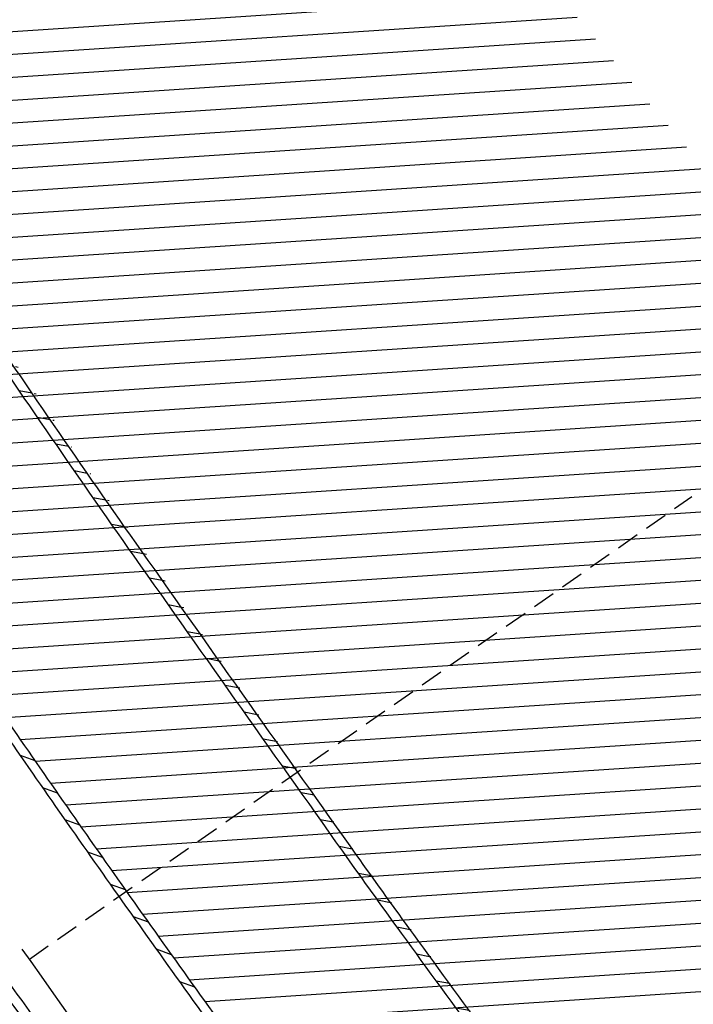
# Model space of a CAD drawing. Extents: x 454519 to 459636, y 422856 to 428936.
# Tile 44 of 82: x 455846 to 455876, y 427115 to 427158. Entities that reach past the tile are written whole.
import ezdxf

# ---------------------------------------------------------------- set-up
doc = ezdxf.new("R2010")
doc.units = 0
doc.header["$LTSCALE"] = 2
doc.header["$MEASUREMENT"] = 0
doc.linetypes.add('ACHSE', pattern=[5.5, 4, -0.5, 0.5, -0.5])
doc.linetypes.add('GESTRICHELT', pattern=[0.75, 0.5, -0.25])
for name, color, linetype in [('ACHSETOP', 1, 'ACHSE'), ('FBR', 8, 'CONTINUOUS'), ('HEKTOM', 1, 'GESTRICHELT'), ('RINNE', 8, 'CONTINUOUS')]:
    doc.layers.add(name, color=color, linetype=linetype)
pattern_1 = [(3.773975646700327, (455992.015078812, 426960.8069440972), (-0.06582068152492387, 0.9978314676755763), [])]

msp = doc.modelspace()

# ---------------------------------------------------------------- hatches: boundary and pattern name
at = {"layer": 'RINNE'}
h = msp.add_hatch(dxfattribs=at)
h.set_pattern_fill('_USER', color=256, angle=45, pattern_type=0)
h.set_pattern_definition(pattern_1)
edge = h.paths.add_edge_path()
edge.add_arc((456706.4411801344, 427762.6067025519), 1073.912395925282, 228.1096512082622, 228.1470441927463)
edge.add_arc((456678.3279720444, 427731.2222189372), 1031.7776325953, 228.1470442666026, 228.7443340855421)
edge.add_arc((456817.1179151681, 427889.450250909), 1242.250334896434, 228.7443340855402, 229.2591103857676)
edge.add_arc((456655.3540386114, 427701.6536522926), 994.3892564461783, 229.2591103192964, 229.8344777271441)
edge.add_arc((456546.6304406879, 427572.8394985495), 825.8250047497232, 229.8344777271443, 230.5237640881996)
edge.add_arc((456558.4786236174, 427587.2246473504), 844.4613119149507, 230.5237641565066, 231.2054021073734)
edge.add_arc((456542.6020572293, 427567.4743682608), 819.1208524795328, 231.2054021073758, 231.9337716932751)
edge.add_arc((456729.1171736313, 427805.6348815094), 1121.624271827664, 231.9337716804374, 232.5562171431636)
edge.add_arc((456934.778702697, 428074.2034105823), 1459.892980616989, 232.5562171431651, 233.1286341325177)
edge.add_arc((456379.8464456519, 427334.3332336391), 535.0374845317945, 233.1286341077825, 234.0741831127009)
edge.add_arc((457408.1106984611, 428753.4778926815), 2287.549663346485, 234.0741831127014, 234.3800631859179)
edge.add_arc((456866.2793526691, 427997.2119791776), 1357.216744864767, 234.3800631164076, 234.7771743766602)
edge.add_arc((464010.5409575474, 438116.287582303), 13744.15199700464, 234.7771743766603, 234.830846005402)
edge.add_arc((452553.3409649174, 421856.0940063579), 6147.085440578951, 54.750590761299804, 54.83084403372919, ccw=False)
edge.add_arc((450423.3889629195, 418842.2157004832), 9837.635260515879, 54.68319294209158, 54.75059076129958, ccw=False)
edge.add_arc((457138.5254113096, 428320.4463469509), 1778.298352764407, 234.6831918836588, 234.8417144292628)
edge.add_arc((456312.9742775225, 427148.3422582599), 344.6447442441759, 234.8417144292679, 235.0346464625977)
edge.add_arc((455651.1323267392, 426201.9165695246), 810.2389521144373, 54.90881386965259, 55.03464184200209, ccw=False)
edge.add_arc((626422.3025217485, 508282.4458920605), 188910.6484772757, 205.3823657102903, 205.3841142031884)
edge.add_arc((456954.5834788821, 427870.8300588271), 1333.102490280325, 205.3841352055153, 205.4049463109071)
edge.add_arc((458532.7138070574, 428620.3483963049), 3080.178067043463, 205.4049463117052, 205.4263619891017)
edge.add_arc((1550284.820349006, 947638.4946961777), 1211923.632914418, 205.4263799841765, 205.4274597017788)
edge.add_arc((477688.698213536, 437702.3092579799), 24280.01867683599, 205.427459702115, 205.4469566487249)
edge.add_arc((517203.975589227, 456505.2410412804), 68040.81608416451, 205.4469541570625, 205.4586010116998)
edge.add_arc((456349.458995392, 427533.0808383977), 641.5708607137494, 205.4586010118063, 206.274924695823)
edge.add_arc((456893.6314883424, 427801.7313742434), 1248.445487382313, 206.2749247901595, 206.8602051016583)
edge.add_arc((456329.0991548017, 427515.8206175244), 615.6408442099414, 206.8602051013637, 207.7298477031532)
edge.add_arc((456730.4794299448, 427726.8167759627), 1069.100328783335, 207.7298477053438, 208.389861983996)
edge.add_arc((456776.6581306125, 427751.7749475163), 1121.592068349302, 208.3898619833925, 208.9733635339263)
edge.add_arc((456927.9310900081, 427835.5350069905), 1294.50608110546, 208.973363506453, 209.516510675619)
edge.add_arc((456713.8403745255, 427714.3268531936), 1048.485246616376, 209.5165106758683, 210.1493311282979)
edge.add_arc((456739.9802721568, 427729.5097063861), 1078.714591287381, 210.1493311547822, 210.7732249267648)
edge.add_arc((456488.7789916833, 427579.9227502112), 786.347799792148, 210.7732249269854, 211.6209509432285)
edge.add_arc((456413.5991257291, 427533.6338834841), 698.0603633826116, 211.6209508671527, 212.5206615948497)
edge.add_arc((456509.21856517, 427594.5986720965), 811.4613450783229, 212.5206615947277, 213.2703081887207)
edge.add_arc((456783.2679333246, 427774.4122317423), 1139.235615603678, 213.2703081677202, 213.9030311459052)
edge.add_arc((456933.7785731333, 427875.562742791), 1320.577498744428, 213.9030311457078, 214.4647752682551)
edge.add_arc((456431.9996749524, 427531.1536705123), 711.9728062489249, 214.4647751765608, 215.2297269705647)
edge.add_arc((456476.0714290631, 427562.2771301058), 765.926390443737, 215.2297269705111, 215.9776623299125)
edge.add_arc((456765.3114316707, 427772.2500499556), 1123.34548083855, 215.9776622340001, 216.5953030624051)
edge.add_arc((456809.5369494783, 427805.0891933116), 1178.430013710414, 216.595303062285, 217.1637610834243)
edge.add_arc((456701.0629044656, 427722.8609933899), 1042.312067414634, 217.1637609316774, 217.7681853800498)
edge.add_arc((456604.7520500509, 427648.2402554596), 920.4759676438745, 217.7681853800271, 218.5206743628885)
edge.add_arc((456318.3035235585, 427420.220001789), 554.3530450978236, 218.5206743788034, 219.4901857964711)
edge.add_arc((456528.37406017, 427593.3283626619), 826.5590974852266, 219.4901857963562, 220.0808899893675)
edge.add_arc((457478.2647514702, 428392.6692785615), 2068.025257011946, 220.0808900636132, 220.4543903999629)
edge.add_arc((457304.0648032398, 428244.1281273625), 1839.092743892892, 220.4543903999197, 220.8877486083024)
edge.add_arc((456561.2622209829, 427600.9703044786), 856.5411364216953, 220.8877485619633, 221.5226725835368)
edge.add_arc((456315.6048677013, 427383.4576779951), 528.4264035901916, 221.52267258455, 222.5897953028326)
edge.add_arc((456489.1192784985, 427542.9553317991), 764.1099887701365, 222.5897952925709, 223.4773137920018)
edge.add_arc((456673.2338726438, 427717.5350610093), 1017.834772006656, 223.4773137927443, 224.0533764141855)
edge.add_arc((456818.2277706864, 427857.8153168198), 1219.581595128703, 224.053376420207, 224.5796562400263)
edge.add_arc((456792.9479339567, 427832.9037103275), 1184.089930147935, 224.5796562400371, 225.1708086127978)
edge.add_arc((456580.1694347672, 427618.852754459), 882.2745868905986, 225.1708085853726, 225.8556112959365)
edge.add_arc((456478.2524220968, 427513.8454629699), 735.9406921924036, 225.8556112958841, 226.718988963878)
edge.add_arc((456503.4554284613, 427540.6080077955), 772.7024295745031, 226.7189889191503, 227.5615890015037)
edge.add_arc((456706.4411788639, 427762.6067011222), 1073.512394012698, 227.5615890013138, 228.1470441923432)
edge.add_arc((456678.3279720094, 427731.2222188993), 1031.377632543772, 228.1470442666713, 228.7443340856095)
edge.add_arc((456817.1179151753, 427889.4502509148), 1241.850334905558, 228.7443340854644, 229.2591103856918)
edge.add_arc((456655.3540386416, 427701.6536523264), 993.9892564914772, 229.259110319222, 229.834477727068)
edge.add_arc((456546.630440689, 427572.8394985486), 825.4250047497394, 229.8344777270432, 230.5237640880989)
edge.add_arc((456558.478623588, 427587.2246473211), 844.0613118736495, 230.5237641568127, 231.2054021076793)
edge.add_arc((456542.6020572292, 427567.4743682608), 818.7208524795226, 231.2054021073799, 231.9337716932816)
edge.add_arc((456729.1171736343, 427805.6348815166), 1121.224271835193, 231.933771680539, 232.5562171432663)
edge.add_arc((456934.7787026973, 428074.2034105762), 1459.492980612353, 232.5562171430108, 233.1286341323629)
edge.add_arc((456379.84644566, 427334.333233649), 534.6374845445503, 233.1286341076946, 234.0741831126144)
edge.add_arc((457408.1106984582, 428753.4778926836), 2287.149663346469, 234.0741831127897, 234.3800631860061)
edge.add_arc((456866.2793527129, 427997.2119792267), 1356.816744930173, 234.3800631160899, 234.7771743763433)
edge.add_arc((464010.5409575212, 438116.2875823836), 13743.75199705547, 234.7771743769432, 234.8308460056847)
edge.add_arc((452553.3409592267, 421856.0939983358), 6147.485450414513, 54.75059076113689, 54.83084403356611, ccw=False)
edge.add_arc((450423.3889629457, 418842.2157005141), 9838.035260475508, 54.6831929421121, 54.7505907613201, ccw=False)
edge.add_arc((457138.52541285, 428320.4463491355), 1777.898355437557, 234.6831918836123, 234.8417144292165)
edge.add_arc((456312.974277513, 427148.3422582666), 344.2447442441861, 234.8417144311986, 235.034646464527)
edge.add_arc((455651.1323182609, 426201.9165575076), 810.6389668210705, 54.90881386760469, 55.03464183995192, ccw=False)
h = msp.add_hatch(dxfattribs=at)
h.set_pattern_fill('_USER', color=256, angle=45, pattern_type=0)
h.set_pattern_definition(pattern_1)
edge = h.paths.add_edge_path()
edge.add_arc((456706.4411801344, 427762.6067025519), 1073.912395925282, 228.1096512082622, 228.1470441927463)
edge.add_arc((456678.3279720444, 427731.2222189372), 1031.7776325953, 228.1470442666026, 228.7443340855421)
edge.add_arc((456817.1179151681, 427889.450250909), 1242.250334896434, 228.7443340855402, 229.2591103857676)
edge.add_arc((456655.3540386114, 427701.6536522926), 994.3892564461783, 229.2591103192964, 229.8344777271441)
edge.add_arc((456546.6304406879, 427572.8394985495), 825.8250047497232, 229.8344777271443, 230.5237640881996)
edge.add_arc((456558.4786236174, 427587.2246473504), 844.4613119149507, 230.5237641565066, 231.2054021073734)
edge.add_arc((456542.6020572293, 427567.4743682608), 819.1208524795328, 231.2054021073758, 231.9337716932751)
edge.add_arc((456729.1171736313, 427805.6348815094), 1121.624271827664, 231.9337716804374, 232.5562171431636)
edge.add_arc((456934.778702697, 428074.2034105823), 1459.892980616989, 232.5562171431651, 233.1286341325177)
edge.add_arc((456379.8464456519, 427334.3332336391), 535.0374845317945, 233.1286341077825, 234.0741831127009)
edge.add_arc((457408.1106984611, 428753.4778926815), 2287.549663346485, 234.0741831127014, 234.3800631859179)
edge.add_arc((456866.2793526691, 427997.2119791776), 1357.216744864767, 234.3800631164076, 234.7771743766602)
edge.add_arc((464010.5409575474, 438116.287582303), 13744.15199700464, 234.7771743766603, 234.830846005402)
edge.add_arc((452553.3409649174, 421856.0940063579), 6147.085440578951, 54.750590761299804, 54.83084403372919, ccw=False)
edge.add_arc((450423.3889629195, 418842.2157004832), 9837.635260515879, 54.68319294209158, 54.75059076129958, ccw=False)
edge.add_arc((457138.5254113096, 428320.4463469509), 1778.298352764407, 234.6831918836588, 234.8417144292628)
edge.add_arc((456312.9742775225, 427148.3422582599), 344.6447442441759, 234.8417144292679, 235.0346464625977)
edge.add_arc((455651.1323267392, 426201.9165695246), 810.2389521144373, 54.90881386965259, 55.03464184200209, ccw=False)
edge.add_arc((626422.3025217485, 508282.4458920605), 188910.6484772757, 205.3823657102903, 205.3841142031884)
edge.add_arc((456954.5834788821, 427870.8300588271), 1333.102490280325, 205.3841352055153, 205.4049463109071)
edge.add_arc((458532.7138070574, 428620.3483963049), 3080.178067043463, 205.4049463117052, 205.4263619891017)
edge.add_arc((1550284.820349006, 947638.4946961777), 1211923.632914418, 205.4263799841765, 205.4274597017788)
edge.add_arc((477688.698213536, 437702.3092579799), 24280.01867683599, 205.427459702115, 205.4469566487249)
edge.add_arc((517203.975589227, 456505.2410412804), 68040.81608416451, 205.4469541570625, 205.4586010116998)
edge.add_arc((456349.458995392, 427533.0808383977), 641.5708607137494, 205.4586010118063, 206.274924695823)
edge.add_arc((456893.6314883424, 427801.7313742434), 1248.445487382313, 206.2749247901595, 206.8602051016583)
edge.add_arc((456329.0991548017, 427515.8206175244), 615.6408442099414, 206.8602051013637, 207.7298477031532)
edge.add_arc((456730.4794299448, 427726.8167759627), 1069.100328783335, 207.7298477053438, 208.389861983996)
edge.add_arc((456776.6581306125, 427751.7749475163), 1121.592068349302, 208.3898619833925, 208.9733635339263)
edge.add_arc((456927.9310900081, 427835.5350069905), 1294.50608110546, 208.973363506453, 209.516510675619)
edge.add_arc((456713.8403745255, 427714.3268531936), 1048.485246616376, 209.5165106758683, 210.1493311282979)
edge.add_arc((456739.9802721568, 427729.5097063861), 1078.714591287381, 210.1493311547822, 210.7732249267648)
edge.add_arc((456488.7789916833, 427579.9227502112), 786.347799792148, 210.7732249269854, 211.6209509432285)
edge.add_arc((456413.5991257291, 427533.6338834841), 698.0603633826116, 211.6209508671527, 212.5206615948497)
edge.add_arc((456509.21856517, 427594.5986720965), 811.4613450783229, 212.5206615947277, 213.2703081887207)
edge.add_arc((456783.2679333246, 427774.4122317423), 1139.235615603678, 213.2703081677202, 213.9030311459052)
edge.add_arc((456933.7785731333, 427875.562742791), 1320.577498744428, 213.9030311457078, 214.4647752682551)
edge.add_arc((456431.9996749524, 427531.1536705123), 711.9728062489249, 214.4647751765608, 215.2297269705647)
edge.add_arc((456476.0714290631, 427562.2771301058), 765.926390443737, 215.2297269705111, 215.9776623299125)
edge.add_arc((456765.3114316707, 427772.2500499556), 1123.34548083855, 215.9776622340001, 216.5953030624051)
edge.add_arc((456809.5369494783, 427805.0891933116), 1178.430013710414, 216.595303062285, 217.1637610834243)
edge.add_arc((456701.0629044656, 427722.8609933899), 1042.312067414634, 217.1637609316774, 217.7681853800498)
edge.add_arc((456604.7520500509, 427648.2402554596), 920.4759676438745, 217.7681853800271, 218.5206743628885)
edge.add_arc((456318.3035235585, 427420.220001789), 554.3530450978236, 218.5206743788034, 219.4901857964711)
edge.add_arc((456528.37406017, 427593.3283626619), 826.5590974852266, 219.4901857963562, 220.0808899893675)
edge.add_arc((457478.2647514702, 428392.6692785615), 2068.025257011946, 220.0808900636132, 220.4543903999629)
edge.add_arc((457304.0648032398, 428244.1281273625), 1839.092743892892, 220.4543903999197, 220.8877486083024)
edge.add_arc((456561.2622209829, 427600.9703044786), 856.5411364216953, 220.8877485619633, 221.5226725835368)
edge.add_arc((456315.6048677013, 427383.4576779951), 528.4264035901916, 221.52267258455, 222.5897953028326)
edge.add_arc((456489.1192784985, 427542.9553317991), 764.1099887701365, 222.5897952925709, 223.4773137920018)
edge.add_arc((456673.2338726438, 427717.5350610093), 1017.834772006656, 223.4773137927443, 224.0533764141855)
edge.add_arc((456818.2277706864, 427857.8153168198), 1219.581595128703, 224.053376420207, 224.5796562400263)
edge.add_arc((456792.9479339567, 427832.9037103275), 1184.089930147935, 224.5796562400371, 225.1708086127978)
edge.add_arc((456580.1694347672, 427618.852754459), 882.2745868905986, 225.1708085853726, 225.8556112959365)
edge.add_arc((456478.2524220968, 427513.8454629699), 735.9406921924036, 225.8556112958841, 226.718988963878)
edge.add_arc((456503.4554284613, 427540.6080077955), 772.7024295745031, 226.7189889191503, 227.5615890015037)
edge.add_arc((456706.4411788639, 427762.6067011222), 1073.512394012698, 227.5615890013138, 228.1470441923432)
edge.add_arc((456678.3279720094, 427731.2222188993), 1031.377632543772, 228.1470442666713, 228.7443340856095)
edge.add_arc((456817.1179151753, 427889.4502509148), 1241.850334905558, 228.7443340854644, 229.2591103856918)
edge.add_arc((456655.3540386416, 427701.6536523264), 993.9892564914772, 229.259110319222, 229.834477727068)
edge.add_arc((456546.630440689, 427572.8394985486), 825.4250047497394, 229.8344777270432, 230.5237640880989)
edge.add_arc((456558.478623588, 427587.2246473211), 844.0613118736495, 230.5237641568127, 231.2054021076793)
edge.add_arc((456542.6020572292, 427567.4743682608), 818.7208524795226, 231.2054021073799, 231.9337716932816)
edge.add_arc((456729.1171736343, 427805.6348815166), 1121.224271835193, 231.933771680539, 232.5562171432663)
edge.add_arc((456934.7787026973, 428074.2034105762), 1459.492980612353, 232.5562171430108, 233.1286341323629)
edge.add_arc((456379.84644566, 427334.333233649), 534.6374845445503, 233.1286341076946, 234.0741831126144)
edge.add_arc((457408.1106984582, 428753.4778926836), 2287.149663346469, 234.0741831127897, 234.3800631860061)
edge.add_arc((456866.2793527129, 427997.2119792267), 1356.816744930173, 234.3800631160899, 234.7771743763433)
edge.add_arc((464010.5409575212, 438116.2875823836), 13743.75199705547, 234.7771743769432, 234.8308460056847)
edge.add_arc((452553.3409592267, 421856.0939983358), 6147.485450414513, 54.75059076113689, 54.83084403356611, ccw=False)
edge.add_arc((450423.3889629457, 418842.2157005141), 9838.035260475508, 54.6831929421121, 54.7505907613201, ccw=False)
edge.add_arc((457138.52541285, 428320.4463491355), 1777.898355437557, 234.6831918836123, 234.8417144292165)
edge.add_arc((456312.974277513, 427148.3422582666), 344.2447442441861, 234.8417144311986, 235.034646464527)
edge.add_arc((455651.1323182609, 426201.9165575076), 810.6389668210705, 54.90881386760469, 55.03464183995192, ccw=False)
h = msp.add_hatch(dxfattribs=at)
h.set_pattern_fill('_USER', color=256, angle=45, pattern_type=0)
h.set_pattern_definition([(340.3391115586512, (455769.4455807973, 427278.9441252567), (0.3364525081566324, 0.9417004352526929), [])])
edge = h.paths.add_edge_path()
edge.add_arc((456663.4824036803, 427696.7702464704), 987.8294326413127, 212.1821521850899, 213.0462729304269, ccw=False)
edge.add_arc((456109.3337357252, 427348.0452323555), 333.0852981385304, 210.6934124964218, 212.1821521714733, ccw=False)
edge.add_arc((493670.036369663, 449644.1178657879), 44012.8430496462, 210.6713995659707, 210.6934124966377, ccw=False)
edge.add_arc((455879.9200614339, 427231.4953556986), 76.31452986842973, 210.1413628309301, 210.6713980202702, ccw=False)
edge.add_arc((456749.2087362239, 427736.2431574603), 1081.517565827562, 209.5390770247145, 210.1413628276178, ccw=False)
edge.add_arc((456719.6818867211, 427719.5110751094), 1047.579424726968, 208.9271091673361, 209.5390770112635, ccw=False)
edge.add_arc((456535.6873575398, 427617.8270233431), 837.3566068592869, 208.1983056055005, 208.9271091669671, ccw=False)
edge.add_arc((456922.0143739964, 427824.9590447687), 1275.708335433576, 207.6078961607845, 208.1983056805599, ccw=False)
edge.add_arc((456988.079025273, 427859.5084036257), 1350.26164753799, 206.9199839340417, 207.6078961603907, ccw=False)
edge.add_arc((456035.4982253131, 427375.8187464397), 281.9143889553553, 205.4135944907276, 206.9199839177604, ccw=False)
edge.add_arc((456587.1530817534, 427637.9241512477), 892.6699242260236, 205.3458315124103, 205.41359449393, ccw=False)
edge.add_arc((831511.8558224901, 605231.0882102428), 415751.5189870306, 205.3426937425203, 205.3458329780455, ccw=False)
edge.add_arc((458504.644202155, 428571.2172647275), 3025.108488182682, 205.2888813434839, 205.3426937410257, ccw=False)
edge.add_arc((479589.5503804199, 438532.9981735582), 26344.85006955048, 205.2706413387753, 205.2888752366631, ccw=False)
edge.add_arc((456663.48240368, 427696.7702464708), 987.4294326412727, 212.1821521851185, 213.0462729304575, ccw=False)
edge.add_arc((456109.3337357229, 427348.0452323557), 332.6852981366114, 210.6934124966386, 212.1821521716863, ccw=False)
edge.add_arc((493670.0363696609, 449644.1178657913), 44012.44304964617, 210.671399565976, 210.6934124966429, ccw=False)
edge.add_arc((455879.9200604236, 427231.4953551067), 75.9145286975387, 210.1413628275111, 210.671398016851, ccw=False)
edge.add_arc((456749.2087362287, 427736.2431574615), 1081.117565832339, 209.539077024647, 210.1413628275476, ccw=False)
edge.add_arc((456719.681886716, 427719.5110751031), 1047.179424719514, 208.92710916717, 209.5390770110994, ccw=False)
edge.add_arc((456535.6873575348, 427617.8270233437), 836.9566068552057, 208.198305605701, 208.9271091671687, ccw=False)
edge.add_arc((456922.0143740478, 427824.9590447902), 1275.308335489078, 207.6078961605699, 208.198305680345, ccw=False)
edge.add_arc((456988.0790252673, 427859.5084036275), 1349.861647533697, 206.9199839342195, 207.6078961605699, ccw=False)
edge.add_arc((456035.4982253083, 427375.8187464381), 281.5143889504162, 205.4135944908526, 206.9199839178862, ccw=False)
edge.add_arc((456587.1530817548, 427637.9241511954), 892.2699242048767, 205.345831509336, 205.4135944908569, ccw=False)
edge.add_arc((831511.8559937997, 605231.0882904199), 415751.1191761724, 205.3426937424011, 205.3458329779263, ccw=False)
edge.add_arc((458504.6442023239, 428571.2172648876), 3024.708488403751, 205.2888813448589, 205.3426937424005, ccw=False)
edge.add_arc((479589.5502591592, 438532.9981162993), 26344.44993545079, 205.2706413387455, 205.2888752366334, ccw=False)
h = msp.add_hatch(dxfattribs=at)
h.set_pattern_fill('_USER', color=256, angle=45, pattern_type=0)
h.set_pattern_definition([(349.1957062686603, (455837.6952922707, 427154.672215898), (0.1874549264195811, 0.9822732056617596), [])])
edge = h.paths.add_edge_path()
edge.add_arc((456934.4776699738, 427989.6598858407), 1386.053303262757, 225.785213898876, 226.4085601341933, ccw=False)
edge.add_arc((456222.384844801, 427257.7767558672), 364.9122221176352, 224.569849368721, 225.7852139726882, ccw=False)
edge.add_arc((488320.2778679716, 458877.2994395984), 45421.19870107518, 224.5423871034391, 224.5698493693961, ccw=False)
edge.add_arc((456002.0757440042, 427071.2590256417), 77.06572513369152, 223.8739429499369, 224.5423878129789, ccw=False)
edge.add_arc((456550.8460159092, 427598.8719800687), 838.3306205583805, 223.2394498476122, 223.8739429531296, ccw=False)
edge.add_arc((456514.1178179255, 427564.3342886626), 787.9142278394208, 222.5849616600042, 223.2394499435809, ccw=False)
edge.add_arc((456537.2403725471, 427585.5853696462), 819.3190200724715, 221.776288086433, 222.5849616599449, ccw=False)
edge.add_arc((456789.7863011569, 427811.1994908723), 1157.965115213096, 221.0961141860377, 221.7762880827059, ccw=False)
edge.add_arc((456913.5911985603, 427919.1866011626), 1322.248007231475, 220.6134429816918, 221.0961141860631, ccw=False)
edge.add_arc((456777.0496354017, 427802.1007478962), 1142.379456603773, 220.0941491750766, 220.6134430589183, ccw=False)
edge.add_arc((456637.4431017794, 427684.5654934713), 959.8841956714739, 219.3908587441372, 220.0941491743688, ccw=False)
edge.add_arc((456413.51655728, 427500.6899810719), 670.1372347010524, 218.5490711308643, 219.3908588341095, ccw=False)
edge.add_arc((456420.1890329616, 427506.0068446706), 678.6689971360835, 217.8254738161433, 218.5490711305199, ccw=False)
edge.add_arc((456755.4610282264, 427766.3092950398), 1103.127094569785, 217.2579778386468, 217.8254738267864, ccw=False)
edge.add_arc((456837.3794713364, 427828.6195303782), 1206.050351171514, 216.6597404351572, 217.2579778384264, ccw=False)
edge.add_arc((456725.7885375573, 427745.5641215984), 1066.943423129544, 216.0236845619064, 216.659740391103, ccw=False)
edge.add_arc((456129.1699637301, 427311.7184299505), 329.2606953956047, 215.34333761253, 216.0236845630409, ccw=False)
edge.add_arc((460563.6410904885, 430456.5373420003), 5765.65841480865, 215.1808480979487, 215.3433373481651, ccw=False)
edge.add_arc((456322.8609279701, 427467.1184531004), 577.12859605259, 213.8394737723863, 215.1808480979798, ccw=False)
edge.add_arc((456141.5606049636, 427345.5674985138), 358.8525284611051, 212.1379972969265, 213.8394737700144, ccw=False)
edge.add_arc((455840.0529141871, 427156.1533290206), 2.78425522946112, 204.6855051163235, 212.1379973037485, ccw=False)
edge.add_arc((455974.257899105, 427217.8395965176), 150.4872463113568, 203.805463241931, 204.6855053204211, ccw=False)
edge.add_arc((456934.4776699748, 427989.6598858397), 1385.653303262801, 225.7852138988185, 226.4085601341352, ccw=False)
edge.add_arc((456222.3848448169, 427257.7767558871), 364.5122221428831, 224.5698493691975, 225.7852139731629, ccw=False)
edge.add_arc((488320.2778680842, 458877.2994394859), 45420.79870107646, 224.5423871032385, 224.5698493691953, ccw=False)
edge.add_arc((456002.0757443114, 427071.2590259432), 76.66572556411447, 223.8739429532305, 224.54238781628, ccw=False)
edge.add_arc((456550.8460159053, 427598.8719800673), 837.9306205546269, 223.2394498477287, 223.8739429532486, ccw=False)
edge.add_arc((456514.1178179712, 427564.3342887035), 787.514227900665, 222.5849616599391, 223.2394499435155, ccw=False)
edge.add_arc((456537.2403725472, 427585.5853696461), 818.9190200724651, 221.7762880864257, 222.5849616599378, ccw=False)
edge.add_arc((456789.7863011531, 427811.199490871), 1157.565115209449, 221.0961141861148, 221.7762880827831, ccw=False)
edge.add_arc((456913.5911985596, 427919.1866011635), 1321.848007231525, 220.6134429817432, 221.0961141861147, ccw=False)
edge.add_arc((456777.0496354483, 427802.1007479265), 1141.979456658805, 220.0941491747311, 220.6134430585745, ccw=False)
edge.add_arc((456637.4431017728, 427684.5654934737), 959.4841956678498, 219.3908587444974, 220.0941491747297, ccw=False)
edge.add_arc((456413.5165573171, 427500.689981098), 669.737234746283, 218.5490711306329, 219.3908588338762, ccw=False)
edge.add_arc((456420.1890329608, 427506.0068446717), 678.268997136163, 217.8254738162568, 218.5490711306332, ccw=False)
edge.add_arc((456755.461028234, 427766.3092950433), 1102.727094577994, 217.2579778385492, 217.8254738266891, ccw=False)
edge.add_arc((456837.3794713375, 427828.6195303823), 1205.650351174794, 216.6597404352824, 217.25797783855, ccw=False)
edge.add_arc((456725.7885375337, 427745.5641215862), 1066.543423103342, 216.0236845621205, 216.6597403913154, ccw=False)
edge.add_arc((456129.1699637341, 427311.7184299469), 328.860695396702, 215.3433376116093, 216.0236845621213, ccw=False)
edge.add_arc((460563.641089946, 430456.537341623), 5765.258414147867, 215.1808480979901, 215.3433373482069, ccw=False)
edge.add_arc((456322.860927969, 427467.1184530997), 576.7285960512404, 213.839473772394, 215.1808480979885, ccw=False)
edge.add_arc((456141.5606049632, 427345.5674985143), 358.452528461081, 212.1379972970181, 213.8394737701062, ccw=False)
edge.add_arc((455840.052914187, 427156.1533290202), 2.384255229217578, 204.685505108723, 212.1379972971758, ccw=False)
edge.add_arc((455974.257899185, 427217.8395965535), 150.0872463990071, 203.781791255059, 204.6855053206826, ccw=False)

# ---------------------------------------------------------------- linework, layer by layer
at = {"layer": 'ACHSETOP', "flags": 128}
msp.add_lwpolyline([(457915.715, 424851.2929999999, -5.7237020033e-06), (457913.5820045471, 424853.8127098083, -4.40682974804e-05), (457913.305, 424854.14), (457897.156, 424873.224, 3.6424460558e-06), (457889.0809999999, 424882.7655, -8.380590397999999e-06), (457881.006, 424892.307, -2.3643986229e-06), (457872.6148452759, 424902.2225036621, -2.5570617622e-06), (457864.856, 424911.3910000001), (457848.707, 424930.475, 2.68727882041e-05), (457843.578, 424936.5355000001, -1.29691010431e-05), (457838.449, 424942.596, -0.0008275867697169), (457837.3373354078, 424943.9140458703, -0.0001929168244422), (457832.58, 424949.578, -0.0028355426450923), (457826.3601611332, 424957.0749066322, -0.0018102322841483), (457816.727, 424968.908, -0.002662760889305), (457809.6168318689, 424977.8032842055, -0.002227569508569), (457801.222, 424988.5189999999, -0.0022271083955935), (457793.586991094, 424998.4457470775, -0.0022354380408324), (457786.069, 425008.403, -0.0022366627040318), (457778.6386646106, 425018.4293945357, -0.002229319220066), (457771.2739999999, 425028.555, -0.0022277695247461), (457764.0066893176, 425038.7363237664, -0.0022310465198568), (457756.841, 425048.967, -0.0022380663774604), (457749.7119100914, 425059.3415419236, -0.0022697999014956), (457742.775, 425069.634, -0.0022012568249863), (457734.8705065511, 425081.5914196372, -0.0029583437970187), (457729.081, 425090.549, -0.0013758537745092), (457721.2991441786, 425102.8212166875, -0.0021970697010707), (457716.4810000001, 425110.541, -1.77989326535e-05), (457715.867577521, 425111.5336072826, 0.0001024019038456), (457715.761, 425111.706, 4.6999397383e-06), (457709.1855, 425122.3370000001, -6.2622585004e-06), (457702.61, 425132.968), (457689.4600000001, 425154.229), (457676.309, 425175.4909999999), (457663.1579999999, 425196.753, -6.4889327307e-06), (457656.5829999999, 425207.3835, 6.4889371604e-06), (457650.008, 425218.014), (457636.857, 425239.276), (457623.706, 425260.5379999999, -6.4889351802e-06), (457617.131, 425271.1685, 6.4889319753e-06), (457610.556, 425281.799), (457597.4050000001, 425303.061), (457584.254, 425324.3229999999, -1.70093747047e-05), (457577.679, 425334.9540000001, 1.70094578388e-05), (457571.104, 425345.585, 1.0520711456e-05), (457564.5285, 425356.2155, -6.502888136e-06), (457557.953, 425366.846, -2.0911148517e-06), (457550.8248519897, 425378.3703994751, -2.474848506e-06), (457544.802, 425388.108, -1.22541592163e-05), (457538.227, 425398.739, 1.6007444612e-06), (457531.652, 425409.37, 1.27604963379e-05), (457522.1504988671, 425424.7318210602, 3.64865904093e-05), (457518.8218128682, 425430.1123795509, 1.5838947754e-06), (457518.5, 425430.632, 0.0014941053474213), (457513.1669522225, 425439.1858245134, 0.0010094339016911), (457505.21, 425451.807, 0.002111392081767), (457499.479469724, 425460.7721368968, 0.0015644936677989), (457491.657, 425472.814, 0.0015642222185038), (457484.7942822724, 425483.2350990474, 0.0015586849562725), (457477.842, 425493.65, 0.0015615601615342), (457470.823847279, 425504.0228088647, 0.0015675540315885), (457463.768, 425514.3119999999, 0.0015669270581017), (457456.6441898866, 425524.5619353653, 0.0015624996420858), (457449.436, 425534.796, 0.001556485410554), (457442.1688317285, 425544.9782870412, 0.0015589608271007), (457434.85, 425555.099, 0.0015635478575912), (457427.4628506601, 425565.1809841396, 0.0015631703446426), (457420.011, 425575.2189999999, 0.0015648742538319), (457412.5004685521, 425585.204919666, 0.0015637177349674), (457404.922, 425595.151, 0.0015623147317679), (457397.2846513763, 425605.0454179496, 0.0015619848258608), (457389.5840000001, 425614.894, 0.0015630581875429), (457381.8118255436, 425624.7070369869, 0.0015675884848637), (457374.001, 425634.443, 0.001560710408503), (457366.1356377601, 425644.1222442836, 0.0015538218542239), (457358.175, 425653.795, 0.0015575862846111), (457350.1548215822, 425663.4174354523, 0.0015642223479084), (457342.109, 425672.949, 0.0015715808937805), (457333.9999520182, 425682.4341361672, 0.001566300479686), (457325.804, 425691.9, 0.0015597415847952), (457317.5557809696, 425701.3067350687, 0.001562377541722), (457309.263, 425710.646, 0.0015602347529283), (457300.9111034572, 425719.9343515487, 0.0015581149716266), (457292.49, 425729.183, 0.0015637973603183), (457284.0013162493, 425738.3897323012, 0.0015694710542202), (457275.4859999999, 425747.51, 0.0015643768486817), (457266.0079555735, 425757.5346882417, 0.0019262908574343), (457258.254, 425765.622, 0.0011855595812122), (457247.5588677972, 425776.6388564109, 0.0018872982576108), (457240.798, 425783.5179999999, 4.14654301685e-05), (457237.4503296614, 425786.8980544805, 0.0003161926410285), (457237.011, 425787.3410000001, 1.6280438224e-06), (457228.4492874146, 425795.9622116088, 2.6488112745e-06), (457223.187, 425801.261), (457205.5699999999, 425819), (457187.954, 425836.739), (457170.338, 425854.4779999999), (457152.722, 425872.217), (457135.106, 425889.956), (457117.49, 425907.6949999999), (457099.874, 425925.434), (457082.258, 425943.173), (457064.642, 425960.912, 1.419089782e-05), (457055.8335, 425969.7815, -1.41908994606e-05), (457047.025, 425978.651), (457029.4089999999, 425996.39), (457011.793, 426014.129), (456994.177, 426031.868), (456976.561, 426049.6070000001), (456958.945, 426067.346), (456941.329, 426085.085), (456923.713, 426102.824), (456906.097, 426120.563, 1.41909002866e-05), (456897.2884999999, 426129.4325, -1.41909011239e-05), (456888.48, 426138.302), (456870.864, 426156.041), (456853.248, 426173.78), (456835.632, 426191.5189999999), (456818.0159999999, 426209.258), (456800.4000000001, 426226.997), (456782.784, 426244.736), (456765.1679999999, 426262.4749999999), (456747.5520000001, 426280.214), (456729.935, 426297.954), (456712.319, 426315.693), (456694.703, 426333.4320000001), (456677.0870000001, 426351.171), (456659.471, 426368.9099999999), (456641.855, 426386.649), (456624.239, 426404.388), (456606.623, 426422.127), (456589.007, 426439.866, 1.41908994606e-05), (456580.1985, 426448.7354999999, -1.419089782e-05), (456571.39, 426457.605), (456553.7739999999, 426475.3439999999), (456536.158, 426493.0829999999), (456518.542, 426510.822), (456500.926, 426528.561), (456483.31, 426546.2999999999), (456465.694, 426564.039), (456448.078, 426581.778), (456430.4620000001, 426599.517, 1.4190898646e-05), (456421.6535, 426608.3865, -1.3510570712e-05), (456412.845, 426617.256), (456395.229, 426634.995), (456383.6329999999, 426646.672, 0.0007250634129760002), (456382.564301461, 426647.7450453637, 0.0001562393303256), (456377.596, 426652.716, 0.0026262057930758), (456370.6938300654, 426659.5454201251, 0.0016677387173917), (456359.733, 426670.206, 0.0024979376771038), (456351.5191550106, 426678.0627434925, 0.0020825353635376), (456341.581, 426687.396, 0.0020850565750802), (456332.3896813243, 426695.8848137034, 0.0020889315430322), (456323.145, 426704.281, 0.002081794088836), (456313.8389599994, 426712.5923190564, 0.0020742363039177), (456304.43, 426720.856, 0.0020791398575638), (456294.951384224, 426729.0423936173, 0.0020872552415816), (456285.4419999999, 426737.118, 0.0020932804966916), (456275.8588959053, 426745.11927066, 0.0020880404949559), (456266.185, 426753.0599999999, 0.00207738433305), (456256.4573893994, 426760.9100970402, 0.0020774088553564), (456246.665, 426768.679, 0.0020817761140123), (456236.7988537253, 426776.3735656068, 0.0020857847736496), (456226.888, 426783.971, 0.002088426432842), (456215.983967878, 426792.186172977, 0.0025125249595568), (456206.858, 426798.9309999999, 0.0016518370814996), (456194.4647360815, 426807.931992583, 0.0026130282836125), (456186.582, 426813.555, 0.0001312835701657), (456181.1924040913, 426817.3551108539, 0.0006611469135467), (456180.121, 426818.108, 1.1783587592e-06), (456173.1205, 426823.0135, -2.232950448e-06), (456166.12, 426827.919), (456145.646, 426842.266), (456125.173, 426856.613), (456104.7000000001, 426870.96), (456084.226, 426885.308, 1.18400998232e-05), (456075.0295, 426891.7525, -1.23971821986e-05), (456065.833, 426898.197, -0.0004398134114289), (456065.7244211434, 426898.2732337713, -2.42444577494e-05), (456063.7559999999, 426899.658, -0.0037126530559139), (456055.7163037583, 426905.404152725, -0.0024268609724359), (456043.5260000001, 426914.345, -0.0045115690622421), (456034.8507370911, 426920.894837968, -0.0034706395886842), (456023.711, 426929.588, -0.0034764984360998), (456013.9624268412, 426937.4158719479, -0.0034780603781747), (456004.328, 426945.375, -0.0034723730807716), (455994.8082299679, 426953.4646542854, -0.0034684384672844), (455985.391, 426961.695, -0.0034672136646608), (455976.0855838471, 426970.0581026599, -0.0034735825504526), (455966.914, 426978.534, -0.003474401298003), (455957.8619912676, 426987.1356547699, -0.0034673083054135), (455948.9120000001, 426995.88, -0.0034699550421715), (455940.0873319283, 427004.7445193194, -0.0034744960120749), (455931.398, 427013.7189999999, -0.0034787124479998), (455922.8336663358, 427022.8141259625, -0.0034747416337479), (455914.3869999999, 427032.0379999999, -0.0034709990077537), (455906.0678161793, 427041.3799572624, -0.0034759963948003), (455897.891, 427050.8229999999, -0.0034695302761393), (455889.8480537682, 427060.3764410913, -0.0034632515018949), (455881.924, 427070.058, -0.0034699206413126), (455874.1312284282, 427079.8531809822, -0.003479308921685), (455866.496, 427089.7289999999, -0.0034793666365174), (455859.0007225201, 427099.707762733, -0.0034686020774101), (455851.622, 427109.821, -0.0034649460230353), (455844.3866210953, 427120.0321984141, -0.0034729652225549), (455837.3099999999, 427130.319, -0.0034779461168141), (455830.3734090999, 427140.708654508, -0.0034738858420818), (455823.574, 427151.206, -0.0034699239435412), (455816.9236234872, 427161.7926200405, -0.0034710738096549), (455810.423, 427172.467, -0.0034717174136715), (455804.0695945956, 427183.2333632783, -0.0034726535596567), (455797.868, 427194.084, -0.0034727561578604), (455791.415108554, 427205.7474470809, -0.0039665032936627), (455785.918, 427216.042, -0.0029763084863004), (455778.9359194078, 427229.566150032, -0.004631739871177), (455774.582, 427238.324, -0.0005794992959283), (455770.4902915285, 427246.7742247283, -0.0017239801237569), (455769.128, 427249.6209999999, -7.0274294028e-06), (455765.12084198, 427258.0697383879, -2.11730011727e-05), (455763.7909999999, 427260.874), (455753.0800000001, 427283.463), (455742.368, 427306.052), (455731.656, 427328.6409999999, -1.64398793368e-05), (455726.8549999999, 427338.766, 1.24121185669e-05), (455722.054, 427348.891, 0.0005048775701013), (455721.9930163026, 427349.0192677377, 2.93048221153e-05), (455720.94, 427351.2279999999, 0.0057605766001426), (455716.6172567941, 427360.0311943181, 0.0037188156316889), (455709.664, 427373.5379999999, 0.0066881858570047), (455704.4555078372, 427383.1581415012, 0.0052035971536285), (455697.4689999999, 427395.36, 0.0052101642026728), (455691.0347966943, 427406.0734819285, 0.005207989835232), (455684.376, 427416.655, 0.0052122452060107), (455677.4979978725, 427427.0956800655, 0.0052146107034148), (455670.407, 427437.3859999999, 0.005207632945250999), (455663.105715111, 427447.5226071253, 0.0052013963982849), (455655.586, 427457.517, 0.005204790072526), (455647.5367865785, 427467.7641095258, 0.0056661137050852), (455639.94, 427477.014, 0.0047628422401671), (455630.2105965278, 427488.3691906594, 0.0070894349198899), (455623.495, 427495.841, 0.0016576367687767), (455615.5612473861, 427504.3634340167, 0.0035717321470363), (455611.838, 427508.28, 1.17252701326e-05), (455607.9953475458, 427512.2645901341, -2.68440352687e-05), (455606.3179999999, 427514.004), (455588.965, 427532.001), (455571.613, 427549.997), (455554.26, 427567.994), (455536.907, 427585.991, 1.38823844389e-05), (455528.2305, 427594.989, -1.38823844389e-05), (455519.554, 427603.987), (455502.201, 427621.984), (455484.848, 427639.981, 1.8861165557e-06), (455479.3094999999, 427645.7249999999, -9.099787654e-07), (455473.771, 427651.4689999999, -0.0011558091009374), (455472.6029245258, 427652.6860379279, -0.0002650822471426), (455467.525, 427658.007, -0.0039632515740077), (455460.8671384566, 427665.1027009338, -0.0025253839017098), (455450.564, 427676.373, -0.0037275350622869), (455442.9838321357, 427684.8758454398, -0.0031201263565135), (455434.068, 427695.157, -0.003121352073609), (455425.9926667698, 427704.7072329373, -0.003124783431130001), (455418.046, 427714.347, -0.0031305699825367), (455410.2178939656, 427724.0887358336, -0.0031292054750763), (455402.509, 427733.9320000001, -0.0031237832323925), (455394.928320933, 427743.86498148, -0.0031215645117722), (455387.467, 427753.899, -0.0031230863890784), (455380.1288377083, 427764.0291989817, -0.0031274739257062), (455372.928, 427774.236, -0.0031283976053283), (455365.8541891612, 427784.5338965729, -0.0031249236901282), (455358.902, 427794.931, -0.0031213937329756), (455351.8268312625, 427805.8035540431, -0.0033664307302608), (455345.3979999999, 427815.969, -0.0028826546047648), (455337.5810054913, 427828.6783308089, -0.004267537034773), (455332.424, 427837.338, -0.0010810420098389), (455326.4189047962, 427847.6716518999, -0.0022261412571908), (455323.536, 427852.7089999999, -8.7910746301e-06), (455321.0106625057, 427857.1676763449, 2.10703376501e-05), (455319.966, 427859.0119999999), (455307.644, 427880.764, -2.4278625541e-06), (455301.483, 427891.6404999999, 4.928862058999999e-06), (455295.322, 427902.5169999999, 4.9286920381e-06), (455289.1609999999, 427913.3929999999, -5.5836846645e-06), (455283, 427924.269, -1.8945056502e-06), (455276.8389358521, 427935.1454925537, -1.894512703e-06), (455270.678, 427946.0219999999, -3.271027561e-06), (455264.5175000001, 427956.8979999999, 3.2710273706e-06), (455258.357, 427967.7739999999, 2.2299249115e-06), (455252.1960601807, 427978.6504974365, 2.2299185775e-06), (455246.035, 427989.5269999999, 5.583686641e-06), (455239.874, 428000.4029999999, -4.9286920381e-06), (455233.713, 428011.2789999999, -4.9288640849e-06), (455227.5520000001, 428022.1554999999, 4.9288623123e-06), (455221.391, 428033.032, 4.9286917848e-06), (455215.23, 428043.9079999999, -4.9286900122e-06), (455209.069, 428054.7839999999, -4.9288620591e-06), (455202.908, 428065.6604999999, 4.9288620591e-06), (455196.747, 428076.537, 4.9286900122e-06), (455190.586, 428087.4129999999, -5.5836865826e-06), (455184.425, 428098.2889999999, -2.0849465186e-06), (455178.2639389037, 428109.1654968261, -2.0849534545e-06), (455172.1029999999, 428120.042, -3.271027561e-06), (455165.9425, 428130.918, 3.2710273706e-06), (455159.782, 428141.7939999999, 2.154606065e-06), (455153.621055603, 428152.6705093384, 2.1545958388e-06), (455147.46, 428163.547, 5.583686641e-06), (455141.299, 428174.423, -4.9286920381e-06), (455135.1379999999, 428185.2989999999, -4.928862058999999e-06), (455128.9769999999, 428196.1755, 4.9288640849e-06), (455122.8159999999, 428207.052, 4.9286900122e-06), (455116.655, 428217.928, -9.2834004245e-06), (455110.494, 428228.804), (455098.1720000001, 428250.557), (455091.753, 428261.8890000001, 0.0006840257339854), (455090.3253055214, 428264.4014055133, 0.0002175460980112), (455085.822, 428272.293, 0.0018807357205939), (455080.9557855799, 428280.7380291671, 0.0012017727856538), (455073.259, 428293.907, 0.0016315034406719), (455067.3301134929, 428303.9204669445, 0.0014208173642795), (455060.452, 428315.377, 0.0014278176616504), (455053.957306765, 428326.0565402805, 0.0014276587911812), (455047.4010000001, 428336.7000000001, 0.0014195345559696), (455040.7914707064, 428347.2942862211, 0.0014165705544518), (455034.108, 428357.8730000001, 0.0014158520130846), (455027.361249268, 428368.4190932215, 0.0014202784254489), (455020.5759999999, 428378.8939999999, 0.0014254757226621), (455013.722351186, 428389.3436762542, 0.0014248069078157), (455006.806, 428399.7590000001, 0.0014180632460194), (454999.838590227, 428410.1228597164, 0.0014153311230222), (454992.799, 428420.467, 0.0014168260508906), (454985.6991507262, 428430.7736839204, 0.0014204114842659), (454978.559, 428441.0140000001, 0.0014255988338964), (454971.3585461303, 428451.2165281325, 0.001422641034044), (454964.085, 428461.3989999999, 0.0014196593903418), (454956.7552913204, 428471.5377432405, 0.0014221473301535), (454949.381, 428481.617, 0.001169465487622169), (454943.2563431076, 428489.8978319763, 0.0014155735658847)], format="xyb", dxfattribs=at)
at = {"layer": 'FBR'}
for points in [[(455664.1879999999, 427254.607, -7.4147477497e-06), (455668.9538402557, 427247.2312469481, -4.6635185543e-06), (455676.531, 427235.5039999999, -7.3141753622e-06), (455683.7504062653, 427224.3298645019, -1.06980116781e-05), (455688.686, 427216.6900000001, -0.0017893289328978), (455693.4211886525, 427209.3021283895, -0.0011263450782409), (455700.875, 427197.5220000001, -0.0008504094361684), (455706.4365382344, 427188.6550614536, -0.0007529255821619), (455712.686, 427178.62, -0.0006320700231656), (455719.5182535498, 427167.5810962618, -0.0008923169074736), (455724.334, 427159.747, -0.0007754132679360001), (455729.2470880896, 427151.6944708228, -0.0005443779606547), (455736.215, 427140.206, -0.0006227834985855), (455742.548509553, 427129.7083239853, -0.0006956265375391), (455748.1939999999, 427120.295, -0.0011821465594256), (455753.0865418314, 427112.0672501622, -0.0008727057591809), (455759.6679999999, 427100.895, -0.0011721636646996), (455766.1886609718, 427089.7217166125, -0.0014487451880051), (455771.417, 427080.654, -0.0009801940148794), (455776.382268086, 427071.9450415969, -0.0007819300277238), (455782.5679999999, 427061.006, -0.0006513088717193)], [(455782.9257609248, 427060.3690701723, -2.19830415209e-05), (455793.5, 427041.4839999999, -0.0020208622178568)]]:
    msp.add_lwpolyline(points, format="xyb", dxfattribs=at)
at = {"layer": 'FBR', "flags": 128}
for points in [[(457176.513, 425850.979, -1.3087681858e-06), (457160.2869374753, 425867.3886079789, -0.0001755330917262)], [(455979.054, 426986.0659999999, -0.0027198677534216), (455968.1922142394, 426996.5196666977, -0.0053030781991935), (455962.708, 427001.9699999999, -0.0001198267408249), (455947.4336501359, 427017.482869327, -0.0029166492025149), (455946.81, 427018.124, -0.0027685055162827), (455940.4159690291, 427024.8485635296, -0.0028557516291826), (455934.291, 427031.437, -0.0035285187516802), (455926.5300548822, 427040.0019485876, -0.0029678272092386), (455917.436, 427050.304, -0.0021060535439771), (455910.1517912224, 427058.7265439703, -0.0022658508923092), (455903.45, 427066.614, -0.0030686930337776), (455895.9202948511, 427075.6698960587, -0.0036730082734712), (455889.732, 427083.3200000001, -0.0031572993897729), (455884.4362661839, 427090.052754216, -0.0024761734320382), (455877.781, 427098.713, -0.0026103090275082), (455870.2123360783, 427108.7719758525, -0.0027753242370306), (455863.196, 427118.309, -0.0029685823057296), (455860.9182042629, 427121.4808140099, -0.0007089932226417), (455851.479, 427134.831, -0.0058529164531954), (455843.8295714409, 427145.9567602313, -0.0074242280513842), (455838.034, 427154.8850000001, -0.0325290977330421), (455837.8865468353, 427155.1575752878, -0.0040956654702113), (455836.878, 427157.4)]]:
    msp.add_lwpolyline(points, format="xyb", dxfattribs=at)
at = {"layer": 'HEKTOM'}
msp.add_line((455846.563, 427116.9379999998), (455875.6064488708, 427137.2191684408), dxfattribs=at)
at = {"layer": 'RINNE'}
for p, q in [((455846.1501821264, 427125.8693421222), (455846.7958059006, 427125.6395419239)), ((455847.1276910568, 427124.4599558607), (455847.7754882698, 427124.2293820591)), ((455848.111906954, 427123.048182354), (455848.7619035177, 427122.8168257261)), ((455849.1028982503, 427121.6339972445), (455849.7551205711, 427121.4018483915)), ((455850.1007346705, 427120.2173757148), (455850.7551835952, 427119.9844343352)), ((455851.1052422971, 427118.7983796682), (455851.7618095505, 427118.5646843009)), ((455852.116241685, 427117.3770729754), (455852.7749514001, 427117.1426150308)), ((455853.1337964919, 427115.9534329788), (455853.7946732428, 427115.7182037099))]:
    msp.add_line(p, q, dxfattribs=at)
for points in [[(455576.8795337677, 427550.0968513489, 2.970471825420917e-06), (455590.286, 427536.1029999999, 0.0001049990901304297)], [(455750.5271773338, 427297.6999983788, 4.711156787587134e-06), (455760.333, 427277.074, 8.507147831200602e-05)], [(455750.5271773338, 427297.6999983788, 4.711156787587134e-06), (455760.333, 427277.074, 8.507147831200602e-05)], [(455750.8884324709, 427297.871738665, 4.711156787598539e-06), (455760.6942518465, 427277.2457472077, 8.50714783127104e-05)], [(455750.8884324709, 427297.871738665, 4.711156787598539e-06), (455760.6942518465, 427277.2457472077, 8.50714783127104e-05)], [(455783.8097695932, 427229.1748289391, 0.002879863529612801), (455789.605, 427218.303, 0.002546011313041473), (455795.0889821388, 427208.2786658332, 0.002369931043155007), (455801.086, 427197.568, 0.00276120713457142), (455806.8490541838, 427187.5185337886, 0.002722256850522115), (455812.806, 427177.39, 0.003698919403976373), (455818.8354876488, 427167.4329904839, 0.003925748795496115), (455824.659, 427158.139, 0.003270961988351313), (455830.427981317, 427149.219971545, 0.002760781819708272), (455837.39, 427138.736, 0.002451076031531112), (455844.6666374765, 427128.0222798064, 0.003337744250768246), (455850.101, 427120.217, 0.003263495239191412), (455855.9247936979, 427112.0835191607, 0.00269497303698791), (455863.094, 427102.319, 0.002480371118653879), (455870.1129762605, 427092.9636427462, 0.002637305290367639), (455876.804, 427084.2329999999, 0.003283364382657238), (455884.2739054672, 427074.7214755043, 0.0005268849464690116), (455885.0030206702, 427073.807508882, 0.002577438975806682)], [(455783.8097695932, 427229.1748289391, 0.002879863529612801), (455789.605, 427218.303, 0.002546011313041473), (455795.0889821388, 427208.2786658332, 0.002369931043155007), (455801.086, 427197.568, 0.00276120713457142), (455806.8490541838, 427187.5185337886, 0.002722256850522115), (455812.806, 427177.39, 0.003698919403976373), (455818.8354876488, 427167.4329904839, 0.003925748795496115), (455824.659, 427158.139, 0.003270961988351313), (455830.427981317, 427149.219971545, 0.002760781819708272), (455837.39, 427138.736, 0.002451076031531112), (455844.6666374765, 427128.0222798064, 0.003337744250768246), (455850.101, 427120.217, 0.003263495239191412), (455855.9247936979, 427112.0835191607, 0.00269497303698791), (455863.094, 427102.319, 0.002480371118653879), (455870.1129762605, 427092.9636427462, 0.002637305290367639), (455876.804, 427084.2329999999, 0.003283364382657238), (455884.2739054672, 427074.7214755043, 0.0005268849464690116), (455885.0030206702, 427073.807508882, 0.002577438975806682)], [(455784.1638301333, 427229.3609502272, 0.002879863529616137), (455789.9568930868, 427218.493187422, 0.002546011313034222), (455795.4389201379, 427208.4724270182, 0.002369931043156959), (455801.4340855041, 427197.7650697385, 0.00276120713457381), (455807.1949419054, 427187.719435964, 0.002722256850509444), (455813.149679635, 427177.5946565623, 0.003698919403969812), (455819.1761017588, 427167.6427094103, 0.003925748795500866), (455824.9962790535, 427158.3540414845, 0.003270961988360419), (455830.7624180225, 427149.43940739, 0.002760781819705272), (455837.721993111, 427138.9591156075, 0.002451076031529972), (455844.9964271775, 427128.2486395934, 0.003337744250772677), (455850.4277382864, 427120.4477424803, 0.003263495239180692), (455856.248492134, 427112.3185070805, 0.002694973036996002), (455863.4151465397, 427102.5574636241, 0.002480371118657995), (455870.4317411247, 427093.2052808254, 0.002637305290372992), (455877.1201980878, 427084.4779872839, 0.003283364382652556), (455884.5868588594, 427074.9705943, 0.004230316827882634), (455890.4906934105, 427067.6813784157, 0.0025774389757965)], [(455784.1638301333, 427229.3609502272, 0.002879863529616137), (455789.9568930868, 427218.493187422, 0.002546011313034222), (455795.4389201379, 427208.4724270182, 0.002369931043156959), (455801.4340855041, 427197.7650697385, 0.00276120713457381), (455807.1949419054, 427187.719435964, 0.002722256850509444), (455813.149679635, 427177.5946565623, 0.003698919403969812), (455819.1761017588, 427167.6427094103, 0.003925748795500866), (455824.9962790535, 427158.3540414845, 0.003270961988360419), (455830.7624180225, 427149.43940739, 0.002760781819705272), (455837.721993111, 427138.9591156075, 0.002451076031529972), (455844.9964271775, 427128.2486395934, 0.003337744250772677), (455850.4277382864, 427120.4477424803, 0.003263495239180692), (455856.248492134, 427112.3185070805, 0.002694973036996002), (455863.4151465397, 427102.5574636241, 0.002480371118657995), (455870.4317411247, 427093.2052808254, 0.002637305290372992), (455877.1201980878, 427084.4779872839, 0.003283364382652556), (455884.5868588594, 427074.9705943, 0.004230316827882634), (455890.4906934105, 427067.6813784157, 0.0025774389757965)], [(455978.7781954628, 426985.7762900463, -0.00271986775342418), (455967.9132742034, 426996.2329744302, -0.005303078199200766), (455962.4230418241, 427001.6892886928, -0.0001198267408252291), (455947.1485574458, 427017.2022946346, -0.002916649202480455), (455946.5216534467, 427017.8467703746, -0.00276850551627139), (455940.1245701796, 427024.5745439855, -0.002855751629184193), (455933.9964901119, 427031.1663269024, -0.003528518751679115), (455926.2317541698, 427039.7354590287, -0.002967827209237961), (455917.1345568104, 427050.041070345, -0.002106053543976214), (455909.8481437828, 427058.4661630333, -0.002265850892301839), (455903.144005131, 427066.3563817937, -0.003068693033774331), (455895.6111609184, 427075.416053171, -0.003673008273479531), (455889.4191701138, 427083.0707261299, -0.003157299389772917), (455884.12031321, 427089.8074508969, -0.002476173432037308), (455877.4626329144, 427098.4708380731, -0.002610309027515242), (455869.8914579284, 427108.5331512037, -0.002775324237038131), (455862.8724904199, 427118.0737521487, -0.002968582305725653), (455860.5919241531, 427121.2494241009, -0.0007089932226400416), (455851.1520649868, 427134.6005363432, -0.005852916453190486), (455843.4973310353, 427145.7340130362, -0.007424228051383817), (455837.6952922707, 427154.6722158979, -0.03252909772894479), (455837.5231012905, 427154.9905203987, -0.00383992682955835), (455836.5739293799, 427157.0980474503, -0.0040956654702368)], [(455979.054, 426986.066, -0.002719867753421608), (455968.1922142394, 426996.5196666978, -0.005303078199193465), (455962.708, 427001.97, -0.0001198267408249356), (455947.433650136, 427017.4828693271, -0.002916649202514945), (455946.81, 427018.124, -0.002768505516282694), (455940.4159690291, 427024.8485635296, -0.002855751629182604), (455934.291, 427031.437, -0.00352851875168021), (455926.5300548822, 427040.0019485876, -0.002967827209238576), (455917.436, 427050.304, -0.002106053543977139), (455910.1517912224, 427058.7265439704, -0.002265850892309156), (455903.45, 427066.614, -0.003068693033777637), (455895.9202948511, 427075.6698960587, -0.003673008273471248), (455889.732, 427083.32, -0.003157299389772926), (455884.4362661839, 427090.0527542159, -0.002476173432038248), (455877.781, 427098.713, -0.002610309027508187), (455870.2123360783, 427108.7719758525, -0.002775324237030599), (455863.196, 427118.309, -0.002968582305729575), (455860.9182042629, 427121.4808140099, -0.0007089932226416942), (455851.479, 427134.831, -0.005852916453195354), (455843.8295714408, 427145.9567602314, -0.007424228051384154), (455838.034, 427154.885, -0.03252909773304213), (455837.8865468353, 427155.1575752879, -0.003943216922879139), (455836.9148806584, 427157.3162391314)], [(455940.9920390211, 427002.1392083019, -0.003976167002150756), (455929.541, 427013.989, -0.002990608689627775), (455919.8578277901, 427024.2928705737, -0.003703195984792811), (455912.15, 427032.718, -0.003620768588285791), (455903.888693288, 427042.0180489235, -0.003632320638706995), (455895.789, 427051.407, -0.003376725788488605), (455886.9795376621, 427061.9129215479, -0.003673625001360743), (455879.019, 427071.683, -0.002753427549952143), (455871.9893688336, 427080.5406742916, -0.003106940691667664), (455865.852, 427088.463, -0.003373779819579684), (455859.0262400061, 427097.5138390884, -0.003055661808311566), (455851.619, 427107.6029999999, -0.003185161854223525), (455845.0046622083, 427116.8519846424, -0.003104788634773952), (455838.339, 427126.425, -0.003890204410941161), (455831.5327324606, 427136.4975638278, -0.003707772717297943), (455824.553, 427147.173, -0.0006020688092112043), (455823.3485984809, 427149.0502524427, -0.004335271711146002)], [(455940.6854908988, 427001.837000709, -0.003976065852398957), (455929.2296746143, 427013.6917312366, -0.002990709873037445), (455919.5420184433, 427024.0003690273, -0.003703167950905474), (455911.830303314, 427032.4297465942, -0.003620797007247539), (455903.5648106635, 427041.73450673, -0.003632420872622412), (455895.4611757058, 427051.1280306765, -0.003376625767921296), (455886.6478649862, 427061.6385459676, -0.003673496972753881), (455878.6838037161, 427071.4129438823, -0.002753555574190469), (455871.6505553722, 427080.2751713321, -0.00310704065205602), (455865.5099440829, 427088.201685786, -0.003373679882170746), (455858.6810106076, 427097.2567366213, -0.003055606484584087), (455851.2704090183, 427107.3504738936, -0.003185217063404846), (455844.6528510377, 427116.6039592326, -0.003104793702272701), (455837.9838400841, 427126.1817841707, -0.003890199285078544), (455831.1742661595, 427136.2592413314, -0.003707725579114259), (455824.1910623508, 427146.9399846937, -0.0006021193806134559), (455822.9859364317, 427148.8183658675, -0.004335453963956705)]]:
    msp.add_lwpolyline(points, format="xyb", dxfattribs=at)

doc.saveas('drawing.dxf')
